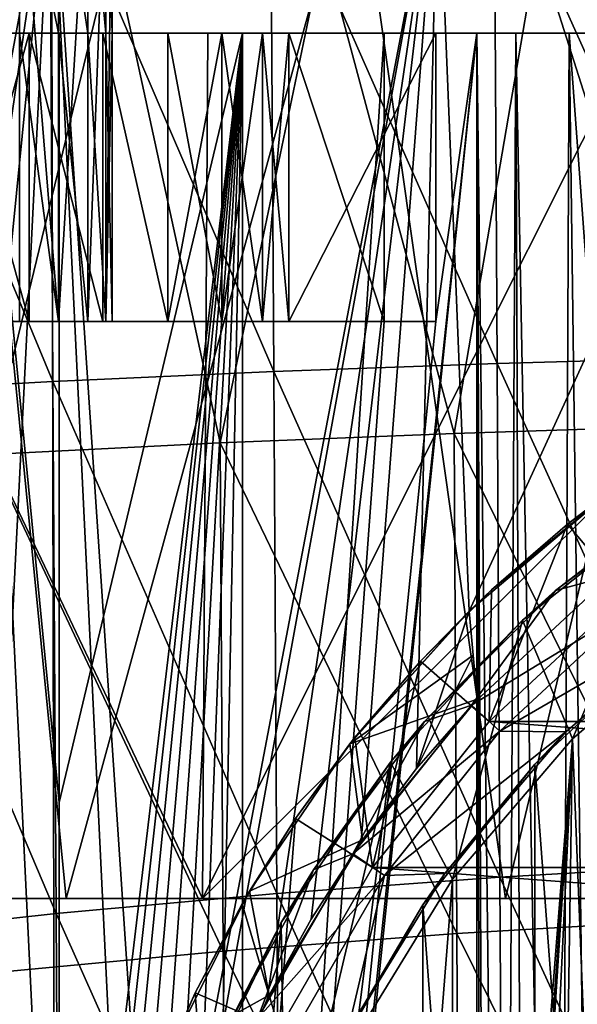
# Model space of a CAD drawing. Header units: metres. Extents: x -109 to 109, y -63 to 140.
# Tile 175 of 256: x -14.41 to -8.61, y -12.1 to -1.86. Entities that reach past the tile are written whole.
import ezdxf

# ---------------------------------------------------------------- set-up
doc = ezdxf.new("R2010")
doc.units = ezdxf.units.M
doc.layers.add('solid_502308_SW0001', color=7, linetype='CONTINUOUS')

msp = doc.modelspace()

# ---------------------------------------------------------------- linework, layer by layer
at = {"layer": 'solid_502308_SW0001'}
for points in [[(-18.357611, -11, 10.626278), (-13.928113, -11, 12.225027), (-15.007822, 0, 12.08287)], [(-17.84207, -20.37919, -13.127286), (-17.963743, -1.722966, -13.429361), (-14.077567, 0, -14.777308)], [(-17.366554, -22.73316, -13.263754), (-17.84207, -20.37919, -13.127286), (-14.077567, 0, -14.777308)], [(-16.569309, -25.032637, -13.511335), (-17.366554, -22.73316, -13.263754), (-14.077567, 0, -14.777308)], [(-15.449239, -27.236937, -13.85325), (-16.569309, -25.032637, -13.511335), (-14.077567, 0, -14.777308)], [(-14.016877, -29.292793, -14.262275), (-15.449239, -27.236937, -13.85325), (-14.077567, 0, -14.777308)], [(-13.928113, -11, 12.225027), (-10.918035, 0, 13.236396), (-15.007822, 0, 12.08287)], [(-14.410169, 0, 4.693719), (-14.006349, -5, 4.289924), (-14.410272, -5, 4.693794)], [(-14.410169, 0, 0.706281), (-14.410101, -2, 0.70633), (-14.00633, -2, 1.110101)], [(-14.006281, 0, 1.110169), (-14.410169, 0, 0.706281), (-14.00633, -2, 1.110101)], [(-14.410169, 0, 4.693719), (-14.006281, 0, 4.289831), (-14.006349, -5, 4.289924)], [(-13.031022, -15.601049, -14.789946), (-14.077567, 0, -14.777308), (-10.065047, 0, -15.776472)], [(-13.238487, -17.447765, -14.699688), (-14.016877, -29.292793, -14.262275), (-14.077567, 0, -14.777308)], [(-13.031022, -15.601049, -14.789946), (-13.238487, -17.447765, -14.699688), (-14.077567, 0, -14.777308)], [(-13.70253, 0, 3.806366), (-13.702518, -5, 3.806365), (-14.006349, -5, 4.289924)], [(-14.006281, 0, 4.289831), (-13.70253, 0, 3.806366), (-14.006349, -5, 4.289924)], [(-14.006281, 0, 1.110169), (-14.00633, -2, 1.110101), (-13.702529, -2, 1.593596)], [(-13.70253, 0, 1.593634), (-14.006281, 0, 1.110169), (-13.702529, -2, 1.593596)], [(-13.928113, -11, 12.225027), (-9.361381, -11, 13.378528), (-10.918035, 0, 13.236396)], [(-13.70253, 0, 1.593634), (-13.702529, -2, 1.593596), (-13.513934, -2, 2.132572)], [(-13.513964, 0, 2.132493), (-13.70253, 0, 1.593634), (-13.513934, -2, 2.132572)], [(-13.70253, 0, 3.806366), (-13.513964, 0, 3.267507), (-13.702518, -5, 3.806365)], [(-13.513964, 0, 3.267507), (-13.513942, -5, 3.267433), (-13.702518, -5, 3.806365)], [(-13.513964, 0, 2.132493), (-13.513934, -2, 2.132572), (-13.45, -2, 2.7)], [(-13.45, 0, 2.7), (-13.513964, 0, 2.132493), (-13.45, -2, 2.7)], [(-13.513964, 0, 3.267507), (-13.45, 0, 2.7), (-13.513942, -5, 3.267433)], [(-13.45, 0, 2.7), (-13.45, -2, 2.7), (-13.513942, -5, 3.267433)], [(-12.56321, -13.789507, -14.947255), (-13.031022, -15.601049, -14.789946), (-10.065047, 0, -15.776472)], [(-11.83727, -12.04672, -15.162142), (-12.56321, -13.789507, -14.947255), (-10.065047, 0, -15.776472)], [(-11.379862, -11.213156, -15.286717), (-11.83727, -12.04672, -15.162142), (-10.065047, 0, -15.776472)], [(-10.861903, -10.411749, -15.419674), (-11.379862, -11.213156, -15.286717), (-10.065047, 0, -15.776472)], [(-9.361381, -11, 13.378528), (-6.74241, 0, 14.022077), (-10.918035, 0, 13.236396)], [(-10.286073, -9.647802, -15.55835), (-10.861903, -10.411749, -15.419674), (-10.065047, 0, -15.776472)], [(-9.737864, -8.011181, -15.7), (-10.286073, -9.647802, -15.55835), (-10.065047, 0, -15.776472)], [(-9.737864, -8.011181, -15.7), (-10.065047, 0, -15.776472), (-6.065785, 0, -16.430685)], [(-8.21539, -6.725699, -16.001488), (-9.737864, -8.011181, -15.7), (-6.065785, 0, -16.430685)], [(-9.361381, -11, 13.378528), (-4.703983, -11, 14.075018), (-6.74241, 0, 14.022077)], [(-14.064841, -5.624341, 12.793642), (-16.358068, -0.1, 12.038764), (-14.09576, -0.1, 12.792668)], [(-14.064841, -5.624341, 12.793642), (-16.329245, -5.74783, 12.039505), (-16.358068, -0.1, 12.038764)], [(-11.768997, -5.520103, 13.434412), (-14.09576, -0.1, 12.792668), (-11.801357, -0.1, 13.432922)], [(-11.768997, -5.520103, 13.434412), (-14.064841, -5.624341, 12.793642), (-14.09576, -0.1, 12.792668)], [(-9.446818, -5.435003, 13.960243), (-11.801357, -0.1, 13.432922), (-9.477246, -0.1, 13.958779)], [(-9.446818, -5.435003, 13.960243), (-11.768997, -5.520103, 13.434412), (-11.801357, -0.1, 13.432922)], [(-7.103559, -5.368956, 14.370385), (-9.477246, -0.1, 13.958779), (-7.128043, -0.1, 14.369448)], [(-7.103559, -5.368956, 14.370385), (-9.446818, -5.435003, 13.960243), (-9.477246, -0.1, 13.958779)], [(-14.728563, -6.38349, 14.471584), (-13.445396, -1.101354, 14.856879), (-15.614603, -1.101544, 14.197383)], [(-14.728563, -6.38349, 14.471584), (-12.325431, -6.262208, 15.149319), (-13.445396, -1.101354, 14.856879)], [(-12.325431, -6.262208, 15.149319), (-11.250129, -1.101063, 15.416683), (-13.445396, -1.101354, 14.856879)], [(-12.325431, -6.262208, 15.149319), (-9.894154, -6.162977, 15.705582), (-11.250129, -1.101063, 15.416683)], [(-9.894154, -6.162977, 15.705582), (-9.028396, -1.100735, 15.876912), (-11.250129, -1.101063, 15.416683)], [(-9.894154, -6.162977, 15.705582), (-7.440337, -6.085798, 16.139524), (-9.028396, -1.100735, 15.876912)], [(-7.440337, -6.085798, 16.139524), (-6.784289, -1.100436, 16.236521), (-9.028396, -1.100735, 15.876912)], [(-16.785463, -2, 9.47537), (-12.51015, -11, 11.078399), (-16.893843, -11, 9.601564)], [(-16.785463, -2, 9.47537), (-15.139598, -2, 7.116974), (-14.310932, -2, 6.87097)], [(-16.785463, -2, 9.47537), (-14.310932, -2, 6.87097), (-13.544603, -2, 6.471076)], [(-16.785463, -2, 9.47537), (-13.544603, -2, 6.471076), (-12.86886, -2, 5.932018)], [(-16.785463, -2, 9.47537), (-12.86886, -2, 5.932018), (-12.45456, -2, 10.930849)], [(-16.785463, -2, 9.47537), (-12.45456, -2, 10.930849), (-12.51015, -11, 11.078399)], [(-16, -2, -1.8), (-14.780446, -2, -3.876884), (-14, -2, -3.8)], [(-15.139598, -2, -1.716974), (-16, -2, -1.8), (-14, -2, -3.8)], [(-14.310932, -2, -1.47097), (-15.139598, -2, -1.716974), (-14, -2, -3.8)], [(-15.139456, -5, -1.716936), (-15.139598, -2, -1.716974), (-14.310932, -2, -1.47097)], [(-15.139598, -2, 7.116974), (-15.139456, -5, 7.116936), (-14.311005, -5, 6.870978)], [(-14.310932, -2, 6.87097), (-15.139598, -2, 7.116974), (-14.311005, -5, 6.870978)], [(-15.139456, -5, -1.716936), (-14.310932, -2, -1.47097), (-14.311005, -5, -1.470978)], [(-14, -9.999991, -3.8), (-14, -2, -3.8), (-14.780446, -2, -3.876884)], [(-14, -17.999981, -3.8), (-14, -9.999991, -3.8), (-14.780446, -2, -3.876884)], [(-14.775732, -18, -3.875941), (-14, -17.999981, -3.8), (-14.780446, -2, -3.876884)], [(-14.410272, -5, 0.706206), (-14.006349, -5, 1.110076), (-14.410101, -2, 0.70633)], [(-14.006349, -5, 1.110076), (-14.00633, -2, 1.110101), (-14.410101, -2, 0.70633)], [(-14.311005, -5, -1.470978), (-14.310932, -2, -1.47097), (-13.544799, -5, -1.071194)], [(-14.310932, -2, 6.87097), (-14.311005, -5, 6.870978), (-13.544799, -5, 6.471194)], [(-13.544603, -2, -1.071075), (-14.310932, -2, -1.47097), (-14, -2, -3.8)], [(-13.544799, -5, -1.071194), (-14.310932, -2, -1.47097), (-13.544603, -2, -1.071075)], [(-13.544603, -2, 6.471076), (-14.310932, -2, 6.87097), (-13.544799, -5, 6.471194)], [(-14.006349, -5, 1.110076), (-13.702518, -5, 1.593635), (-14.00633, -2, 1.110101)], [(-13.702518, -5, 1.593635), (-13.702529, -2, 1.593596), (-14.00633, -2, 1.110101)], [(-10.620711, -2, 1.7), (-14, -2, -3.8), (-12.094432, -2, -3.8)], [(-14, -9.999991, -3.8), (-12.094432, -2, -3.8), (-14, -2, -3.8)], [(-14, -17.999981, -3.8), (-12.094432, -2, -3.8), (-14, -9.999991, -3.8)], [(-13.96971, -18.920607, -3.8), (-12.094432, -2, -3.8), (-14, -17.999981, -3.8)], [(-12.86886, -2, -0.532018), (-13.544603, -2, -1.071075), (-14, -2, -3.8)], [(-10.620711, -2, 1.7), (-12.86886, -2, -0.532018), (-14, -2, -3.8)], [(-13.96971, -18.920607, -3.8), (-13.878651, -19.839281, -3.8), (-12.094432, -2, -3.8)], [(-13.878651, -19.839281, -3.8), (-13.726955, -20.751415, -3.8), (-12.094432, -2, -3.8)], [(-13.726955, -20.751415, -3.8), (-13.515201, -21.652239, -3.8), (-12.094432, -2, -3.8)], [(-13.513942, -5, 2.132567), (-13.513934, -2, 2.132572), (-13.702529, -2, 1.593596)], [(-13.702518, -5, 1.593635), (-13.513942, -5, 2.132567), (-13.702529, -2, 1.593596)], [(-13.544799, -5, -1.071194), (-13.544603, -2, -1.071075), (-12.868887, -5, -0.532049)], [(-13.544603, -2, 6.471076), (-13.544799, -5, 6.471194), (-12.868887, -5, 5.932049)], [(-12.868887, -5, -0.532049), (-13.544603, -2, -1.071075), (-12.86886, -2, -0.532018)], [(-12.86886, -2, 5.932018), (-13.544603, -2, 6.471076), (-12.868887, -5, 5.932049)], [(-13.515201, -21.652239, -3.8), (-13.244405, -22.537107, -3.8), (-12.094432, -2, -3.8)], [(-13.513942, -5, 2.132567), (-13.45, -5, 2.7), (-13.513934, -2, 2.132572)], [(-13.513942, -5, 3.267433), (-13.45, -2, 2.7), (-13.45, -5, 2.7)], [(-13.45, -5, 2.7), (-13.45, -2, 2.7), (-13.513934, -2, 2.132572)], [(-13.244405, -22.537107, -3.8), (-12.916026, -23.401497, -3.8), (-12.094432, -2, -3.8)], [(-12.916026, -23.401497, -3.8), (-12.53197, -24.240999, -3.8), (-12.094432, -2, -3.8)], [(-12.868887, -5, -0.532049), (-12.86886, -2, -0.532018), (-12.308669, -2, 0.126284)], [(-12.868887, -5, -0.532049), (-12.308669, -2, 0.126284), (-12.308641, -5, 0.126322)], [(-12.86886, -2, 5.932018), (-12.868887, -5, 5.932049), (-12.308641, -5, 5.273677)], [(-10.620711, -2, 1.7), (-12.308669, -2, 0.126284), (-12.86886, -2, -0.532018)], [(-12.308669, -2, 5.273716), (-12.86886, -2, 5.932018), (-12.308641, -5, 5.273677)], [(-12.45456, -2, 10.930849), (-12.86886, -2, 5.932018), (-12.308669, -2, 5.273716)], [(-12.53197, -24.240999, -3.8), (-12.094432, -25.051577, -3.8), (-12.094432, -2, -3.8)], [(-12.51015, -11, 11.078399), (-8, -2, 11.949144), (-8, -6.495776, 12.028833)], [(-12.45456, -2, 10.930849), (-8, -2, 11.949144), (-12.51015, -11, 11.078399)], [(-12.45456, -2, 10.930849), (-11.884668, -2, 4.520438), (-11.612517, -2, 3.7)], [(-12.45456, -2, 10.930849), (-11.612517, -2, 3.7), (-10.084812, -2, 3.7)], [(-12.45456, -2, 10.930849), (-12.308669, -2, 5.273716), (-11.884668, -2, 4.520438)], [(-12.45456, -2, 10.930849), (-10.084812, -2, 3.7), (-9.659258, -2, 5.28819)], [(-9.252759, -2, 6.492939), (-12.45456, -2, 10.930849), (-9.659258, -2, 5.28819)], [(-12.45456, -2, 10.930849), (-8, -2, 8.7), (-8, -2, 11.949144)], [(-8.696675, -2, 7.636373), (-8, -2, 8.7), (-12.45456, -2, 10.930849)], [(-9.252759, -2, 6.492939), (-8.696675, -2, 7.636373), (-12.45456, -2, 10.930849)], [(-10.620711, -2, 1.7), (-11.884668, -2, 0.879562), (-12.308669, -2, 0.126284)], [(-12.308641, -5, 0.126322), (-12.308669, -2, 0.126284), (-11.884668, -2, 0.879562)], [(-12.308669, -2, 5.273716), (-12.308641, -5, 5.273677), (-11.884674, -5, 4.520448)], [(-11.884668, -2, 4.520438), (-12.308669, -2, 5.273716), (-11.884674, -5, 4.520448)], [(-12.308641, -5, 0.126322), (-11.884668, -2, 0.879562), (-11.884674, -5, 0.879552)], [(-12.094432, -25.051577, -3.8), (-10.620711, -2, 1.7), (-12.094432, -2, -3.8)], [(-12.094432, -25.051577, -3.8), (-10.620711, -5, 1.7), (-10.620711, -2, 1.7)], [(-9.659258, -2, 5.28819), (-10.084812, -5, 3.7), (-12.094432, -25.051577, -3.8)], [(-9.659258, -2, 5.28819), (-12.094432, -25.5, -3.8), (-9.659258, -25.5, 5.28819)], [(-9.659258, -2, 5.28819), (-12.094432, -25.051577, -3.8), (-12.094432, -25.5, -3.8)], [(-11.884674, -5, 0.879552), (-11.884668, -2, 0.879562), (-11.612517, -2, 1.7)], [(-11.884674, -5, 0.879552), (-11.612517, -2, 1.7), (-11.612517, -5, 1.7)], [(-11.884668, -2, 4.520438), (-11.884674, -5, 4.520448), (-11.612517, -5, 3.7)], [(-10.620711, -2, 1.7), (-11.612517, -2, 1.7), (-11.884668, -2, 0.879562)], [(-11.884668, -2, 4.520438), (-11.612517, -5, 3.7), (-11.612517, -2, 3.7)], [(-10.620711, -5, 1.7), (-11.612517, -2, 1.7), (-10.620711, -2, 1.7)], [(-11.612517, -5, 1.7), (-11.612517, -2, 1.7), (-10.620711, -5, 1.7)], [(-10.084812, -2, 3.7), (-11.612517, -5, 3.7), (-10.084812, -5, 3.7)], [(-10.084812, -2, 3.7), (-11.612517, -2, 3.7), (-11.612517, -5, 3.7)], [(-9.659258, -2, 5.28819), (-10.084812, -2, 3.7), (-10.084812, -5, 3.7)], [(-9.659258, -2, 5.28819), (-9.659258, -25.5, 5.28819), (-9.610585, -25.5, 5.463449)], [(-9.659258, -2, 5.28819), (-9.610585, -25.5, 5.463449), (-9.558732, -25.5, 5.637794)], [(-9.376994, -25.5, 6.174475), (-9.659258, -2, 5.28819), (-9.558732, -25.5, 5.637794)], [(-9.252759, -2, 6.492939), (-9.659258, -2, 5.28819), (-9.376994, -25.5, 6.174475)], [(-9.252759, -2, 6.492939), (-9.376994, -25.5, 6.174475), (-9.165152, -25.5, 6.7)], [(-9.252759, -2, 6.492939), (-9.165152, -25.5, 6.7), (-8.806901, -25.5, 7.436927)], [(-9.252759, -2, 6.492939), (-8.806901, -25.5, 7.436927), (-8.696675, -2, 7.636373)], [(-8.696675, -2, 7.636373), (-8.806901, -25.5, 7.436927), (-8.389682, -25.5, 8.141802)], [(-8.696675, -2, 7.636373), (-8, -11.5, 8.7), (-8, -2, 8.7)], [(-8.696675, -2, 7.636373), (-8.389682, -25.5, 8.141802), (-8, -11.5, 8.7)], [(-15.139456, -5, -1.716936), (-14.311005, -5, -1.470978), (-14.893662, -5, 0.402528)], [(-14.311005, -5, 6.870978), (-15.139456, -5, 7.116936), (-14.410272, -5, 4.693794)], [(-14.311005, -5, -1.470978), (-14.410272, -5, 0.706206), (-14.893662, -5, 0.402528)], [(-14.311005, -5, -1.470978), (-14.006349, -5, 1.110076), (-14.410272, -5, 0.706206)], [(-14.311005, -5, 6.870978), (-14.410272, -5, 4.693794), (-14.006349, -5, 4.289924)], [(-14.311005, -5, -1.470978), (-13.544799, -5, -1.071194), (-14.006349, -5, 1.110076)], [(-14.311005, -5, 6.870978), (-14.006349, -5, 4.289924), (-13.702518, -5, 3.806365)], [(-13.544799, -5, 6.471194), (-14.311005, -5, 6.870978), (-13.702518, -5, 3.806365)], [(-13.544799, -5, -1.071194), (-13.702518, -5, 1.593635), (-14.006349, -5, 1.110076)], [(-13.544799, -5, -1.071194), (-13.513942, -5, 2.132567), (-13.702518, -5, 1.593635)], [(-13.544799, -5, 6.471194), (-13.702518, -5, 3.806365), (-13.513942, -5, 3.267433)], [(-13.544799, -5, 6.471194), (-13.513942, -5, 3.267433), (-13.45, -5, 2.7)], [(-13.544799, -5, 6.471194), (-13.45, -5, 2.7), (-12.868887, -5, -0.532049)], [(-13.544799, -5, -1.071194), (-12.868887, -5, -0.532049), (-13.513942, -5, 2.132567)], [(-12.868887, -5, 5.932049), (-13.544799, -5, 6.471194), (-12.868887, -5, -0.532049)], [(-12.868887, -5, -0.532049), (-13.45, -5, 2.7), (-13.513942, -5, 2.132567)], [(-12.868887, -5, 5.932049), (-12.868887, -5, -0.532049), (-12.308641, -5, 0.126322)], [(-12.308641, -5, 5.273677), (-12.868887, -5, 5.932049), (-12.308641, -5, 0.126322)], [(-12.308641, -5, 5.273677), (-12.308641, -5, 0.126322), (-11.884674, -5, 0.879552)], [(-11.884674, -5, 4.520448), (-12.308641, -5, 5.273677), (-11.884674, -5, 0.879552)], [(-12.094432, -25.051577, -3.8), (-10.084812, -5, 3.7), (-10.620711, -5, 1.7)], [(-11.884674, -5, 4.520448), (-11.884674, -5, 0.879552), (-11.612517, -5, 1.7)], [(-11.612517, -5, 3.7), (-11.884674, -5, 4.520448), (-11.612517, -5, 1.7)], [(-11.612517, -5, 3.7), (-11.612517, -5, 1.7), (-10.620711, -5, 1.7)], [(-10.084812, -5, 3.7), (-11.612517, -5, 3.7), (-10.620711, -5, 1.7)], [(-7.079849, -10.644281, 14.37119), (-9.446818, -5.435003, 13.960243), (-7.103559, -5.368956, 14.370385)], [(-11.736442, -10.948009, 13.435942), (-14.064841, -5.624341, 12.793642), (-11.768997, -5.520103, 13.434412)], [(-9.417642, -10.777082, 13.961448), (-11.768997, -5.520103, 13.434412), (-9.446818, -5.435003, 13.960243)], [(-9.417642, -10.777082, 13.961448), (-11.736442, -10.948009, 13.435942), (-11.768997, -5.520103, 13.434412)], [(-7.079849, -10.644281, 14.37119), (-9.417642, -10.777082, 13.961448), (-9.446818, -5.435003, 13.960243)], [(-14.031512, -11.15715, 12.795329), (-16.329245, -5.74783, 12.039505), (-14.064841, -5.624341, 12.793642)], [(-11.736442, -10.948009, 13.435942), (-14.031512, -11.15715, 12.795329), (-14.064841, -5.624341, 12.793642)], [(-14.031512, -11.15715, 12.795329), (-16.298222, -11.404615, 12.04101), (-16.329245, -5.74783, 12.039505)], [(-7.417092, -11.219886, 16.140299), (-7.440337, -6.085798, 16.139524), (-9.894154, -6.162977, 15.705582)], [(-9.865445, -11.363314, 15.706785), (-9.894154, -6.162977, 15.705582), (-12.325431, -6.262208, 15.149319)], [(-9.865445, -11.363314, 15.706785), (-7.417092, -11.219886, 16.140299), (-9.894154, -6.162977, 15.705582)], [(-12.293217, -11.54772, 15.150929), (-12.325431, -6.262208, 15.149319), (-14.728563, -6.38349, 14.471584)], [(-12.293217, -11.54772, 15.150929), (-9.865445, -11.363314, 15.706785), (-12.325431, -6.262208, 15.149319)], [(-14.695288, -11.773107, 14.473507), (-12.293217, -11.54772, 15.150929), (-14.728563, -6.38349, 14.471584)], [(-12.51015, -11, 11.078399), (-8, -6.495776, 12.028833), (-8, -11, 12.108668)], [(-8.715015, -7.107296, -26.801517), (-8.21539, -6.725699, -16.001488), (-7.874564, -6.485064, -26.801517)], [(-8.715015, -7.107296, -26.801517), (-7.874564, -6.485064, -26.801517), (-8.105279, -7.836143, -27.35)], [(-8.84062, -7.797381, -9.75), (-7.298651, -6.643077, -9.75), (-7.604663, -6.845671, -6.3)], [(-8.261198, -7.6407, -9.5), (-7.298651, -6.643077, -9.75), (-8.84062, -7.797381, -9.75)], [(-9.506406, -7.790654, -26.801517), (-9.737864, -8.011181, -15.7), (-8.21539, -6.725699, -16.001488)], [(-9.506406, -7.790654, -26.801517), (-8.21539, -6.725699, -16.001488), (-8.715015, -7.107296, -26.801517)], [(-8.84062, -7.797381, -9.75), (-7.604663, -6.845671, -6.3), (-9.182329, -8.103796, -6.3)], [(-8.662058, -9.337942, -6.3), (-9.182329, -8.103796, -6.3), (-7.604663, -6.845671, -6.3)], [(-7.20026, -8.089471, -6.3), (-8.662058, -9.337942, -6.3), (-7.604663, -6.845671, -6.3)], [(-8.715015, -7.107296, -26.801517), (-8.105279, -7.836143, -27.35), (-9.529625, -9.157707, -27.35)], [(-9.506406, -7.790654, -26.801517), (-8.715015, -7.107296, -26.801517), (-9.529625, -9.157707, -27.35)], [(-9.712977, -8.987755, -9.5), (-9.712887, -8.987663, -8.7), (-8.26115, -7.640684, -8.7)], [(-9.712977, -8.987755, -9.5), (-8.26115, -7.640684, -8.7), (-8.261198, -7.6407, -9.5)], [(-9.712977, -8.987755, -9.5), (-8.261198, -7.6407, -9.5), (-8.84062, -7.797381, -9.75)], [(-8.011745, -7.953405, -8.7), (-8.26115, -7.640684, -8.7), (-9.712887, -8.987663, -8.7)], [(-10.24439, -8.531368, -26.801517), (-9.737864, -8.011181, -15.7), (-9.506406, -7.790654, -26.801517)], [(-10.24439, -8.531368, -26.801517), (-9.506406, -7.790654, -26.801517), (-9.529625, -9.157707, -27.35)], [(-10.20262, -9.15938, -9.75), (-8.84062, -7.797381, -9.75), (-9.182329, -8.103796, -6.3)], [(-9.712977, -8.987755, -9.5), (-8.84062, -7.797381, -9.75), (-10.20262, -9.15938, -9.75)], [(-9.529625, -9.157707, -27.35), (-8.105279, -7.836143, -27.35), (9.529625, -9.157707, -27.35)], [(-9.419682, -9.259746, -8.7), (-8.011745, -7.953405, -8.7), (-9.712887, -8.987663, -8.7)], [(-8.011846, -7.953474, -10.9), (-9.419682, -9.259746, -8.7), (-9.419717, -9.259785, -10.9)], [(-7.259068, -8.008586, -10.9), (-8.011846, -7.953474, -10.9), (-9.419717, -9.259785, -10.9)], [(-8.011846, -7.953474, -10.9), (-8.011745, -7.953405, -8.7), (-9.419682, -9.259746, -8.7)], [(-10.976583, -9.390885, -15.7), (-9.696802, -8.469681, -15.7), (-9.737864, -8.011181, -15.7)], [(-10.976583, -9.390885, -15.7), (-9.737864, -8.011181, -15.7), (-10.924901, -9.325379, -26.801517)], [(-10.924901, -9.325379, -26.801517), (-9.737864, -8.011181, -15.7), (-10.24439, -8.531368, -26.801517)], [(-9.737864, -8.011181, -15.7), (-9.696802, -8.469681, -15.7), (-10.286073, -9.647802, -15.55835)], [(-8.732883, -9.267345, -10.9), (-7.259068, -8.008586, -10.9), (-9.419717, -9.259785, -10.9)], [(-7.682878, -8.330673, -15.780015), (-7.259068, -8.008586, -10.9), (-8.732883, -9.267345, -10.9)], [(-10.20262, -9.15938, -9.75), (-9.182329, -8.103796, -6.3), (-10.554738, -9.582907, -6.3)], [(-9.910529, -10.79974, -6.3), (-10.554738, -9.582907, -6.3), (-9.182329, -8.103796, -6.3)], [(-8.662058, -9.337942, -6.3), (-9.910529, -10.79974, -6.3), (-9.182329, -8.103796, -6.3)], [(-8.662058, -9.337942, -7.3), (-8.662058, -9.337942, -6.3), (-7.20026, -8.089471, -6.3)], [(-7.20026, -8.089471, -7.3), (-8.662058, -9.337942, -7.3), (-7.20026, -8.089471, -6.3)], [(-8.470896, -14.284338, -7.3), (-8.662058, -9.337942, -7.3), (-7.20026, -8.089471, -7.3)], [(-9.054693, -9.601486, -15.522424), (-7.682878, -8.330673, -15.780015), (-8.732883, -9.267345, -10.9)], [(-7.699618, -27.656002, -15.435888), (-7.682878, -8.330673, -15.780015), (-9.054693, -9.601486, -15.522424)], [(-10.976583, -9.390885, -15.7), (-9.655729, -8.926446, -15.7), (-9.696802, -8.469681, -15.7)], [(-9.696802, -8.469681, -15.7), (-9.655729, -8.926446, -15.7), (-10.286073, -9.647802, -15.55835)], [(-10.924901, -9.325379, -26.801517), (-10.24439, -8.531368, -26.801517), (-10.741099, -10.676832, -27.35)], [(-10.24439, -8.531368, -26.801517), (-9.529625, -9.157707, -27.35), (-10.741099, -10.676832, -27.35)], [(-10.976583, -9.390885, -15.7), (-10.845413, -10.388212, -15.7), (-9.655729, -8.926446, -15.7)], [(-9.419682, -9.259746, -8.7), (-9.712887, -8.987663, -8.7), (-10.947659, -10.536002, -8.7)], [(-10.947628, -10.535956, -9.5), (-10.947659, -10.536002, -8.7), (-9.712887, -8.987663, -8.7)], [(-10.947628, -10.535956, -9.5), (-9.712887, -8.987663, -8.7), (-9.712977, -8.987755, -9.5)], [(-10.947628, -10.535956, -9.5), (-9.712977, -8.987755, -9.5), (-10.20262, -9.15938, -9.75)], [(-10.845413, -10.388212, -15.7), (-10.286073, -9.647802, -15.55835), (-9.655729, -8.926446, -15.7)], [(-11.356923, -10.701349, -9.75), (-10.20262, -9.15938, -9.75), (-10.554738, -9.582907, -6.3)], [(-10.947628, -10.535956, -9.5), (-10.20262, -9.15938, -9.75), (-11.356923, -10.701349, -9.75)], [(-10.741099, -10.676832, -27.35), (-9.529625, -9.157707, -27.35), (10.741099, -10.676832, -27.35)], [(-9.529625, -9.157707, -27.35), (9.529625, -9.157707, -27.35), (10.741099, -10.676832, -27.35)], [(-10.617276, -10.761497, -8.7), (-9.419682, -9.259746, -8.7), (-10.947659, -10.536002, -8.7)], [(-9.419717, -9.259785, -10.9), (-9.419682, -9.259746, -8.7), (-10.617276, -10.761497, -8.7)], [(-9.419717, -9.259785, -10.9), (-10.617276, -10.761497, -8.7), (-10.617171, -10.761343, -10.9)], [(-8.732883, -9.267345, -10.9), (-9.419717, -9.259785, -10.9), (-10.617171, -10.761343, -10.9)], [(-9.991473, -10.741026, -10.9), (-8.732883, -9.267345, -10.9), (-10.617171, -10.761343, -10.9)], [(-9.054693, -9.601486, -15.522424), (-8.732883, -9.267345, -10.9), (-9.991473, -10.741026, -10.9)], [(-10.976583, -9.390885, -15.7), (-11.54404, -10.168164, -26.801517), (-12.021373, -10.922657, -15.7)], [(-10.976583, -9.390885, -15.7), (-12.021373, -10.922657, -15.7), (-10.845413, -10.388212, -15.7)], [(-11.54404, -10.168164, -26.801517), (-10.924901, -9.325379, -26.801517), (-10.741099, -10.676832, -27.35)], [(-10.976583, -9.390885, -15.7), (-10.924901, -9.325379, -26.801517), (-11.54404, -10.168164, -26.801517)], [(-9.910529, -10.79974, -7.3), (-9.910529, -10.79974, -6.3), (-8.662058, -9.337942, -6.3)], [(-8.662058, -9.337942, -7.3), (-9.910529, -10.79974, -7.3), (-8.662058, -9.337942, -6.3)], [(-8.662058, -9.337942, -7.3), (-9.910529, -25.20026, -7.3), (-9.910529, -10.79974, -7.3)], [(-9.218397, -17.236052, -7.3), (-9.910529, -25.20026, -7.3), (-8.662058, -9.337942, -7.3)], [(-9.123816, -16.477386, -7.3), (-9.218397, -17.236052, -7.3), (-8.662058, -9.337942, -7.3)], [(-8.966917, -15.729168, -7.3), (-9.123816, -16.477386, -7.3), (-8.662058, -9.337942, -7.3)], [(-8.74878, -14.99649, -7.3), (-8.966917, -15.729168, -7.3), (-8.662058, -9.337942, -7.3)], [(-8.470896, -14.284338, -7.3), (-8.74878, -14.99649, -7.3), (-8.662058, -9.337942, -7.3)], [(-11.356923, -10.701349, -9.75), (-10.554738, -9.582907, -6.3), (-11.691363, -11.250033, -6.3)], [(-11.650408, -14.214484, -6.3), (-11.691363, -11.250033, -6.3), (-10.554738, -9.582907, -6.3)], [(-10.914845, -12.438682, -6.3), (-11.650408, -14.214484, -6.3), (-10.554738, -9.582907, -6.3)], [(-9.910529, -10.79974, -6.3), (-10.914845, -12.438682, -6.3), (-10.554738, -9.582907, -6.3)], [(-10.218697, -11.064529, -15.265527), (-9.054693, -9.601486, -15.522424), (-9.991473, -10.741026, -10.9)], [(-9.066953, -26.385277, -15.222122), (-9.054693, -9.601486, -15.522424), (-10.218697, -11.064529, -15.265527)], [(-7.699618, -27.656002, -15.435888), (-9.054693, -9.601486, -15.522424), (-9.066953, -26.385277, -15.222122)], [(-10.845413, -10.388212, -15.7), (-10.861903, -10.411749, -15.419674), (-10.286073, -9.647802, -15.55835)], [(-12.098219, -11.054814, -26.801517), (-11.54404, -10.168164, -26.801517), (-11.712649, -12.359645, -27.35)], [(-12.021373, -10.922657, -15.7), (-11.54404, -10.168164, -26.801517), (-12.098219, -11.054814, -26.801517)], [(-11.54404, -10.168164, -26.801517), (-10.741099, -10.676832, -27.35), (-11.712649, -12.359645, -27.35)], [(-12.021373, -10.922657, -15.7), (-11.815561, -12.003781, -15.7), (-10.845413, -10.388212, -15.7)], [(-10.845413, -10.388212, -15.7), (-11.815561, -12.003781, -15.7), (-10.861903, -10.411749, -15.419674)], [(-11.815561, -12.003781, -15.7), (-11.379862, -11.213156, -15.286717), (-10.861903, -10.411749, -15.419674)], [(-10.617276, -10.761497, -8.7), (-10.947659, -10.536002, -8.7), (-11.937893, -12.251177, -8.7)], [(-11.93785, -12.251066, -9.5), (-11.937893, -12.251177, -8.7), (-10.947659, -10.536002, -8.7)], [(-11.93785, -12.251066, -9.5), (-10.947628, -10.535956, -9.5), (-11.356923, -10.701349, -9.75)], [(-11.93785, -12.251066, -9.5), (-10.947659, -10.536002, -8.7), (-10.947628, -10.535956, -9.5)], [(-7.056131, -15.919685, 14.371995), (-9.417642, -10.777082, 13.961448), (-7.079849, -10.644281, 14.37119)], [(-12.280032, -12.391897, -9.75), (-11.356923, -10.701349, -9.75), (-11.691363, -11.250033, -6.3)], [(-11.93785, -12.251066, -9.5), (-11.356923, -10.701349, -9.75), (-12.280032, -12.391897, -9.75)], [(-11.712649, -12.359645, -27.35), (-10.741099, -10.676832, -27.35), (11.712649, -12.359645, -27.35)], [(-11.003908, -12.393201, -10.9), (-9.991473, -10.741026, -10.9), (-10.617171, -10.761343, -10.9)], [(-10.218697, -11.064529, -15.265527), (-9.991473, -10.741026, -10.9), (-11.003908, -12.393201, -10.9)], [(-10.741099, -10.676832, -27.35), (10.741099, -10.676832, -27.35), (11.712649, -12.359645, -27.35)], [(-11.577466, -12.42465, -8.7), (-10.617276, -10.761497, -8.7), (-11.937893, -12.251177, -8.7)], [(-9.388455, -16.119301, 13.962654), (-11.736442, -10.948009, 13.435942), (-9.417642, -10.777082, 13.961448)], [(-11.577441, -12.424586, -10.9), (-10.617276, -10.761497, -8.7), (-11.577466, -12.42465, -8.7)], [(-10.617171, -10.761343, -10.9), (-10.617276, -10.761497, -8.7), (-11.577441, -12.424586, -10.9)], [(-11.003908, -12.393201, -10.9), (-10.617171, -10.761343, -10.9), (-11.577441, -12.424586, -10.9)], [(-10.914845, -12.438682, -7.3), (-10.914845, -12.438682, -6.3), (-9.910529, -10.79974, -6.3)], [(-9.910529, -10.79974, -7.3), (-10.914845, -12.438682, -7.3), (-9.910529, -10.79974, -6.3)], [(-9.910529, -10.79974, -7.3), (-9.910529, -25.20026, -7.3), (-10.914845, -23.561319, -7.3)], [(-9.910529, -10.79974, -7.3), (-10.914845, -23.561319, -7.3), (-10.914845, -12.438682, -7.3)], [(-7.056131, -15.919685, 14.371995), (-9.388455, -16.119301, 13.962654), (-9.417642, -10.777082, 13.961448)], [(-11.703879, -16.376133, 13.437473), (-14.031512, -11.15715, 12.795329), (-11.736442, -10.948009, 13.435942)], [(-12.021373, -10.922657, -15.7), (-12.58443, -11.980479, -26.801517), (-12.853844, -12.579556, -15.7)], [(-12.021373, -10.922657, -15.7), (-12.853844, -12.579556, -15.7), (-11.815561, -12.003781, -15.7)], [(-12.021373, -10.922657, -15.7), (-12.098219, -11.054814, -26.801517), (-12.58443, -11.980479, -26.801517)], [(-9.388455, -16.119301, 13.962654), (-11.703879, -16.376133, 13.437473), (-11.736442, -10.948009, 13.435942)], [(-8, -11, 12.108668), (-13.928113, -11, 12.225027), (-18.357611, -11, 10.626278)], [(-12.51015, -11, 11.078399), (-8, -11, 12.108668), (-18.357611, -11, 10.626278)], [(-16.893843, -11, 9.601564), (-12.51015, -11, 11.078399), (-18.357611, -11, 10.626278)], [(-1.75, -11, 13.053129), (-9.361381, -11, 13.378528), (-13.928113, -11, 12.225027)], [(-4.538047, -11, 12.168685), (-13.928113, -11, 12.225027), (-8, -11, 12.108668)], [(-3.174347, -11, 12.708646), (-1.75, -11, 13.053129), (-13.928113, -11, 12.225027)], [(-3.174347, -11, 12.708646), (-13.928113, -11, 12.225027), (-4.538047, -11, 12.168685)], [(-12.58443, -11.980479, -26.801517), (-12.098219, -11.054814, -26.801517), (-11.712649, -12.359645, -27.35)], [(-1.75, -11, 13.614226), (-4.703983, -11, 14.075018), (-9.361381, -11, 13.378528)], [(-1.75, -11, 13.614226), (-9.361381, -11, 13.378528), (-1.75, -11, 13.053129)], [(-13.998181, -16.690271, 12.797018), (-16.298222, -11.404615, 12.04101), (-14.031512, -11.15715, 12.795329)], [(-11.703879, -16.376133, 13.437473), (-13.998181, -16.690271, 12.797018), (-14.031512, -11.15715, 12.795329)], [(-11.144719, -12.678559, -15.032135), (-10.218697, -11.064529, -15.265527), (-11.003908, -12.393201, -10.9)], [(-10.225153, -24.925947, -15.016865), (-10.218697, -11.064529, -15.265527), (-11.144719, -12.678559, -15.032135)], [(-9.066953, -26.385277, -15.222122), (-10.218697, -11.064529, -15.265527), (-10.225153, -24.925947, -15.016865)], [(-12.280032, -12.391897, -9.75), (-11.691363, -11.250033, -6.3), (-12.566862, -13.068058, -6.3)], [(-12.099155, -16.083549, -6.3), (-12.566862, -13.068058, -6.3), (-11.691363, -11.250033, -6.3)], [(-11.650408, -14.214484, -6.3), (-12.099155, -16.083549, -6.3), (-11.691363, -11.250033, -6.3)], [(-11.815561, -12.003781, -15.7), (-11.83727, -12.04672, -15.162142), (-11.379862, -11.213156, -15.286717)], [(-7.39384, -16.354034, 16.141073), (-7.417092, -11.219886, 16.140299), (-9.865445, -11.363314, 15.706785)], [(-9.836729, -16.563757, 15.707989), (-9.865445, -11.363314, 15.706785), (-12.293217, -11.54772, 15.150929)], [(-9.836729, -16.563757, 15.707989), (-7.39384, -16.354034, 16.141073), (-9.865445, -11.363314, 15.706785)], [(-13.998181, -16.690271, 12.797018), (-16.267206, -17.061825, 12.042515), (-16.298222, -11.404615, 12.04101)], [(-12.260997, -16.833401, 15.152541), (-12.293217, -11.54772, 15.150929), (-14.695288, -11.773107, 14.473507)], [(-12.260997, -16.833401, 15.152541), (-9.836729, -16.563757, 15.707989), (-12.293217, -11.54772, 15.150929)], [(-14.662013, -17.162966, 14.47543), (-12.260997, -16.833401, 15.152541), (-14.695288, -11.773107, 14.473507)], [(-13, -12.940108, -26.801517), (-12.58443, -11.980479, -26.801517), (-12.422418, -14.168156, -27.35)], [(-12.853844, -12.579556, -15.7), (-12.58443, -11.980479, -26.801517), (-13, -12.940108, -26.801517)], [(-12.853844, -12.579556, -15.7), (-12.546716, -13.740631, -15.7), (-11.815561, -12.003781, -15.7)], [(-12.58443, -11.980479, -26.801517), (-11.712649, -12.359645, -27.35), (-12.422418, -14.168156, -27.35)], [(-12.546716, -13.740631, -15.7), (-12.56321, -13.789507, -14.947255), (-11.83727, -12.04672, -15.162142)], [(-11.815561, -12.003781, -15.7), (-12.546716, -13.740631, -15.7), (-11.83727, -12.04672, -15.162142)]]:
    msp.add_3dface(points, dxfattribs=at)

doc.saveas('drawing.dxf')
